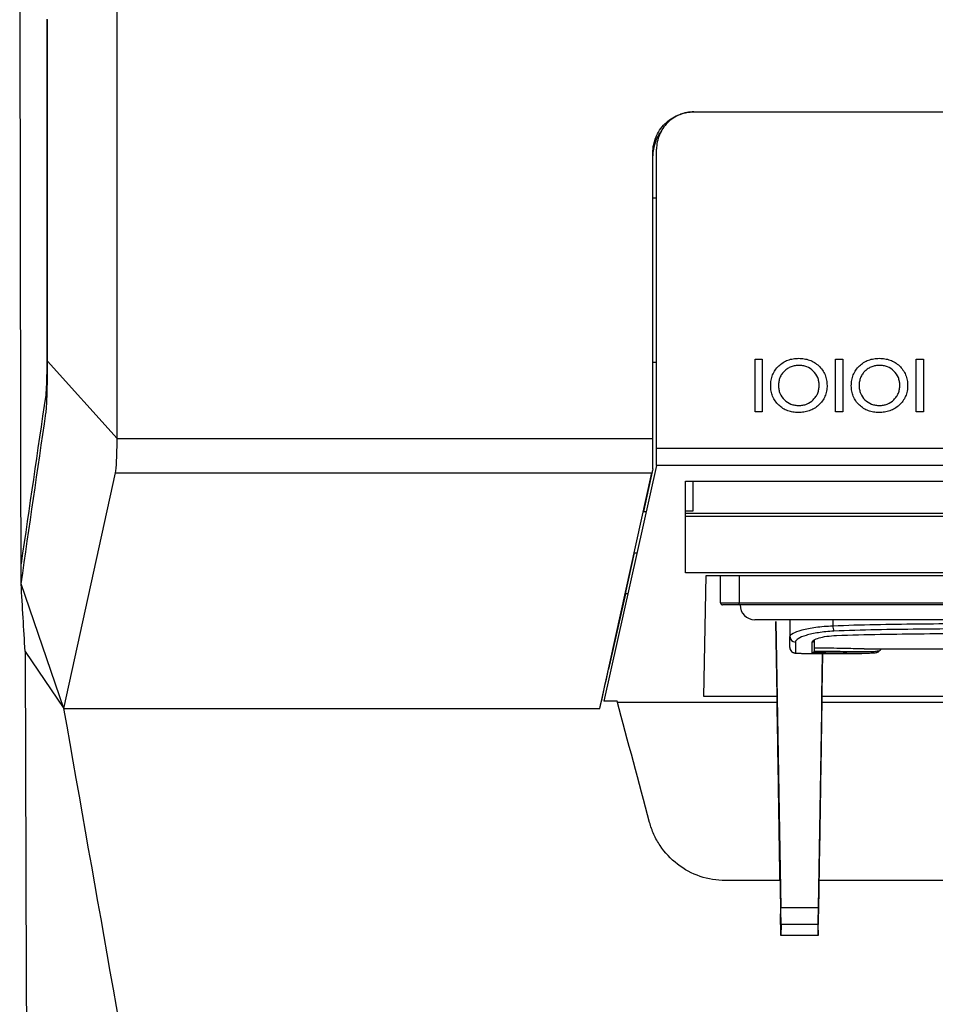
# Model space of a CAD drawing. Header units: millimetres. Extents: x -508 to 796, y -404 to 760.
# Tile 60 of 116: x 164 to 213, y 67 to 120. Entities that reach past the tile are written whole.
import ezdxf

# ---------------------------------------------------------------- set-up
doc = ezdxf.new("R2010")
doc.units = ezdxf.units.MM

msp = doc.modelspace()

# ---------------------------------------------------------------- linework, layer by layer
at = {"color": 7, "linetype": 'Continuous', "lineweight": 25}
for p, q in [((200.577, 114.926), (243.577, 114.926)), ((198.377, 110.318), (198.577, 110.318)), ((203.845, 101.701), (204.227, 101.701)), ((208.159, 101.701), (208.541, 101.701)), ((212.473, 101.701), (212.855, 101.701)), ((165.985, 101.589), (169.706, 97.446)), ((198.377, 101.535), (198.577, 101.535)), ((204.227, 98.876), (203.845, 98.876)), ((208.541, 98.876), (208.159, 98.876)), ((212.855, 98.876), (212.473, 98.876)), ((169.706, 97.446), (198.377, 97.446)), ((198.577, 96.926), (218.163, 96.926)), ((198.577, 96.01), (198.577, 96.926)), ((198.577, 96.01), (195.754, 83.397)), ((218.163, 96.01), (198.577, 96.01)), ((166.86, 83.006), (169.614, 95.607)), ((169.615, 95.607), (198.328, 95.607)), ((195.54, 83.006), (198.328, 95.607)), ((197.888, 93.544), (198.377, 95.757)), ((200.126, 95.171), (216.426, 95.171)), ((200.126, 90.257), (200.126, 95.171)), ((200.526, 95.171), (200.526, 93.56)), ((197.881, 93.544), (198.025, 93.544)), ((200.526, 93.56), (200.126, 93.56)), ((200.126, 93.456), (216.426, 93.456)), ((216.426, 93.271), (200.126, 93.271)), ((196.912, 89.136), (197.397, 91.328)), ((197.39, 91.328), (197.53, 91.328)), ((164.569, 89.67), (164.566, 90.751)), ((216.426, 90.257), (200.126, 90.257)), ((201.112, 83.652), (201.225, 90.129)), ((201.225, 90.129), (251.726, 90.129)), ((202.005, 88.651), (202.005, 90.129)), ((166.86, 83.006), (164.568, 89.67)), ((196.912, 89.136), (196.01, 85.102)), ((197.039, 89.136), (196.912, 89.136)), ((202.005, 88.651), (203.005, 88.651)), ((203.005, 88.551), (202.105, 88.551)), ((203.005, 88.651), (251.105, 88.651)), ((203.005, 88.551), (203.005, 88.651)), ((251.105, 88.551), (203.005, 88.551)), ((205.028, 83.652), (204.961, 87.666)), ((204.961, 87.666), (205.229, 72.363)), ((205.712, 87.751), (205.712, 86.857)), ((208.014, 87.751), (208.014, 87.432)), ((205.712, 86.275), (205.712, 86.857)), ((206.012, 86.563), (206.012, 85.975)), ((206.912, 85.983), (206.912, 86.567)), ((207.012, 86.665), (207.012, 86.087)), ((164.784, 86.062), (166.86, 83.006)), ((207.012, 86.082), (207.012, 86.082)), ((207.461, 85.954), (207.223, 72.363)), ((207.423, 83.652), (207.462, 85.954)), ((208.239, 85.951), (209.567, 85.951)), ((209.695, 86.201), (244.471, 86.201)), ((210.555, 86.201), (210.555, 86.147)), ((196.467, 83.397), (195.754, 83.397)), ((196.479, 83.354), (205.028, 83.354)), ((205.028, 83.652), (201.112, 83.652)), ((205.028, 83.354), (205.028, 83.652)), ((207.423, 83.354), (207.423, 83.652)), ((245.528, 83.652), (207.423, 83.652)), ((207.423, 83.354), (243.577, 83.354)), ((166.86, 83.006), (195.538, 83.006)), ((205.183, 73.801), (202.26, 73.801)), ((230.324, 73.801), (207.268, 73.801)), ((205.229, 72.363), (207.223, 72.363)), ((205.231, 70.854), (205.212, 72.026)), ((207.22, 70.854), (207.24, 72.026)), ((205.241, 71.454), (205.231, 70.854)), ((207.211, 71.454), (205.241, 71.454)), ((207.211, 71.454), (207.22, 70.854)), ((207.22, 70.854), (205.231, 70.854))]:
    msp.add_line(p, q, dxfattribs=at)
at = {"color": 250, "linetype": 'Continuous', "lineweight": 25}
msp.add_line((203.005, 90.129), (203.005, 88.651), dxfattribs=at)
at = {"color": 7, "linetype": 'Continuous', "lineweight": 25, "flags": 128}
msp.add_lwpolyline([(207.03, 86.688), (207.012, 86.665), (207.012, 86.665), (207.012, 86.665)], dxfattribs=at)
at = {"color": 7, "linetype": 'Continuous', "lineweight": 25}
for centre, radius, start, end in [((200.577, 112.566), 2.2, 142.3154, 180), ((202.105, 88.651), 0.1, 180, 270), ((203.844, 88.551), 0.8, 179.9989, 269.9989), ((208.841, 87.421), 0.827, 179.2631, 199.6634), ((206.009, 86.86), 0.297, 180.5553, 270.5447), ((206.913, 86.666), 0.0991, 269.4519, 359.4412), ((206.012, 86.275), 0.3, 180.0215, 270.0215)]:
    msp.add_arc(centre, radius, start, end, dxfattribs=at)
for centre, major_axis, start_param, end_param in [((205.227, 72.245), (-0.013, 0.8), 3.289304, 4.8601), ((207.225, 72.245), (0.013, 0.8), 1.423085, 2.993882)]:
    msp.add_ellipse(centre, major_axis=major_axis, ratio=0.004769, start_param=start_param, end_param=end_param, dxfattribs=at)
for points, knots in [([(164.566, 90.751), (164.565, 91.447), (164.562, 92.842), (164.558, 94.939), (164.554, 97.044), (164.551, 99.156), (164.547, 101.276), (164.543, 103.404), (164.54, 105.54), (164.536, 107.684), (164.533, 109.835), (164.53, 111.994), (164.526, 114.161), (164.523, 116.336), (164.52, 118.519), (164.517, 120.709), (164.515, 122.907), (164.511, 125.775), (164.507, 129.32), (164.503, 133.551), (164.5, 137.815), (164.497, 142.112), (164.494, 146.442), (164.492, 150.804), (164.491, 155.199), (164.491, 158.139), (164.491, 159.615)], [0, 0, 0, 0, 0.030506, 0.061107, 0.091805, 0.122599, 0.153491, 0.184481, 0.21557, 0.246758, 0.278047, 0.309437, 0.340929, 0.372523, 0.404219, 0.43602, 0.467925, 0.499934, 0.560836, 0.622189, 0.683997, 0.746264, 0.808994, 0.872191, 0.935858, 1, 1, 1, 1]), ([(165.939, 119.876), (165.939, 119.115), (165.939, 117.594), (165.939, 115.312), (165.939, 113.03), (165.939, 110.749), (165.94, 108.467), (165.94, 106.186), (165.941, 103.904), (165.941, 102.384), (165.941, 101.623)], [0, 0, 0, 0, 0.124992, 0.249982, 0.374972, 0.499965, 0.624962, 0.749965, 0.874977, 1, 1, 1, 1]), ([(165.985, 101.589), (165.984, 102.35), (165.984, 103.874), (165.984, 106.159), (165.984, 108.445), (165.984, 110.73), (165.984, 113.016), (165.985, 115.302), (165.985, 117.588), (165.985, 119.112), (165.985, 119.874)], [0, 0, 0, 0, 0.125015, 0.250021, 0.375021, 0.500017, 0.62501, 0.750004, 0.875, 1, 1, 1, 1]), ([(198.377, 112.726), (198.378, 112.772), (198.38, 112.863), (198.393, 112.998), (198.413, 113.132), (198.442, 113.264), (198.479, 113.394), (198.525, 113.522), (198.619, 113.743), (198.793, 114.041), (199.089, 114.365), (199.433, 114.622), (199.764, 114.78), (200.063, 114.87), (200.318, 114.918), (200.491, 114.923), (200.577, 114.926)], [0, 0, 0, 0, 0.039703, 0.079032, 0.118135, 0.157166, 0.196276, 0.235619, 0.275345, 0.404381, 0.533522, 0.65421, 0.77502, 0.85016, 0.924802, 1, 1, 1, 1]), ([(200.577, 114.926), (200.445, 114.926), (200.316, 114.913), (200.06, 114.862), (199.933, 114.824), (199.691, 114.724), (199.576, 114.662), (199.359, 114.517), (199.256, 114.433), (198.979, 114.157), (198.83, 113.934), (198.631, 113.453), (198.577, 113.19), (198.577, 112.926)], [0, 0, 0, 0, 0.125, 0.125, 0.25, 0.25, 0.375, 0.375, 0.5, 0.5, 0.75, 0.75, 1, 1, 1, 1]), ([(204.685, 100.276), (204.687, 100.374), (204.692, 100.471), (204.726, 100.663), (204.752, 100.758), (204.825, 100.94), (204.871, 101.026), (204.98, 101.186), (205.045, 101.262), (205.186, 101.398), (205.262, 101.459), (205.427, 101.564), (205.516, 101.608), (205.699, 101.676), (205.794, 101.701), (205.989, 101.733), (206.087, 101.737), (206.185, 101.74)], [0, 0, 0, 0, 0.125, 0.125, 0.25, 0.25, 0.375, 0.375, 0.5, 0.5, 0.625, 0.625, 0.75, 0.75, 0.875, 0.875, 1, 1, 1, 1]), ([(206.185, 101.74), (206.284, 101.737), (206.382, 101.733), (206.574, 101.701), (206.669, 101.677), (206.854, 101.609), (206.942, 101.567), (207.107, 101.464), (207.186, 101.402), (207.329, 101.268), (207.393, 101.195), (207.506, 101.034), (207.555, 100.948), (207.629, 100.768), (207.657, 100.675), (207.693, 100.481), (207.698, 100.382), (207.701, 100.284)], [0, 0, 0, 0, 0.125, 0.125, 0.25, 0.25, 0.375, 0.375, 0.5, 0.5, 0.625, 0.625, 0.75, 0.75, 0.875, 0.875, 1, 1, 1, 1]), ([(208.999, 100.276), (209.001, 100.374), (209.006, 100.471), (209.041, 100.663), (209.066, 100.758), (209.139, 100.94), (209.185, 101.026), (209.295, 101.186), (209.359, 101.262), (209.5, 101.398), (209.576, 101.459), (209.742, 101.564), (209.83, 101.608), (210.013, 101.676), (210.108, 101.701), (210.303, 101.733), (210.401, 101.737), (210.5, 101.74)], [0, 0, 0, 0, 0.125, 0.125, 0.25, 0.25, 0.375, 0.375, 0.5, 0.5, 0.625, 0.625, 0.75, 0.75, 0.875, 0.875, 1, 1, 1, 1]), ([(210.5, 101.74), (210.598, 101.737), (210.696, 101.733), (210.888, 101.701), (210.983, 101.677), (211.168, 101.609), (211.256, 101.567), (211.422, 101.464), (211.5, 101.402), (211.643, 101.268), (211.707, 101.195), (211.82, 101.034), (211.869, 100.948), (211.944, 100.768), (211.971, 100.675), (212.007, 100.481), (212.013, 100.382), (212.015, 100.284)], [0, 0, 0, 0, 0.125, 0.125, 0.25, 0.25, 0.375, 0.375, 0.5, 0.5, 0.625, 0.625, 0.75, 0.75, 0.875, 0.875, 1, 1, 1, 1]), ([(165.941, 101.623), (165.941, 101.58), (165.941, 101.495), (165.941, 101.368), (165.94, 101.243), (165.939, 101.12), (165.936, 100.941), (165.932, 100.714), (165.925, 100.455), (165.917, 100.226), (165.908, 100.053), (165.899, 99.927), (165.891, 99.836), (165.885, 99.792), (165.882, 99.771)], [0, 0, 0, 0, 0.051262, 0.102071, 0.152626, 0.203129, 0.253784, 0.376736, 0.499682, 0.622486, 0.745741, 0.830107, 0.914546, 1, 1, 1, 1]), ([(165.896, 98.809), (165.899, 98.825), (165.903, 98.855), (165.909, 98.911), (165.915, 98.973), (165.921, 99.043), (165.927, 99.12), (165.936, 99.261), (165.948, 99.491), (165.961, 99.842), (165.971, 100.236), (165.978, 100.618), (165.982, 100.967), (165.984, 101.275), (165.984, 101.484), (165.985, 101.589)], [0, 0, 0, 0, 0.042075, 0.083839, 0.125404, 0.166886, 0.208401, 0.250064, 0.374874, 0.500859, 0.626229, 0.750761, 0.833622, 0.916395, 1, 1, 1, 1]), ([(206.2, 101.358), (206.128, 101.356), (206.057, 101.353), (205.917, 101.33), (205.848, 101.313), (205.713, 101.263), (205.647, 101.231), (205.526, 101.154), (205.47, 101.11), (205.366, 101.009), (205.32, 100.954), (205.239, 100.836), (205.205, 100.771), (205.153, 100.637), (205.134, 100.568), (205.11, 100.426), (205.106, 100.354), (205.105, 100.282)], [0, 0, 0, 0, 0.125, 0.125, 0.25, 0.25, 0.375, 0.375, 0.5, 0.5, 0.625, 0.625, 0.75, 0.75, 0.875, 0.875, 1, 1, 1, 1]), ([(207.281, 100.298), (207.279, 100.368), (207.275, 100.439), (207.249, 100.576), (207.23, 100.645), (207.149, 100.84), (207.066, 100.957), (206.864, 101.153), (206.744, 101.233), (206.549, 101.309), (206.481, 101.328), (206.342, 101.352), (206.271, 101.356), (206.2, 101.358)], [0, 0, 0, 0, 0.125, 0.125, 0.25, 0.25, 0.5, 0.5, 0.75, 0.75, 0.875, 0.875, 1, 1, 1, 1]), ([(210.514, 101.358), (210.442, 101.356), (210.371, 101.353), (210.231, 101.33), (210.162, 101.313), (210.027, 101.263), (209.961, 101.231), (209.84, 101.154), (209.784, 101.11), (209.68, 101.009), (209.634, 100.954), (209.554, 100.836), (209.519, 100.771), (209.467, 100.637), (209.449, 100.568), (209.424, 100.426), (209.42, 100.354), (209.419, 100.282)], [0, 0, 0, 0, 0.125, 0.125, 0.25, 0.25, 0.375, 0.375, 0.5, 0.5, 0.625, 0.625, 0.75, 0.75, 0.875, 0.875, 1, 1, 1, 1]), ([(211.595, 100.298), (211.593, 100.368), (211.589, 100.439), (211.563, 100.576), (211.544, 100.645), (211.463, 100.84), (211.38, 100.957), (211.178, 101.153), (211.058, 101.233), (210.863, 101.309), (210.795, 101.328), (210.656, 101.352), (210.585, 101.356), (210.514, 101.358)], [0, 0, 0, 0, 0.125, 0.125, 0.25, 0.25, 0.5, 0.5, 0.75, 0.75, 0.875, 0.875, 1, 1, 1, 1]), ([(206.163, 98.838), (206.067, 98.84), (205.971, 98.845), (205.783, 98.876), (205.69, 98.901), (205.508, 98.968), (205.422, 99.01), (205.261, 99.113), (205.184, 99.174), (205.045, 99.306), (204.983, 99.379), (204.873, 99.537), (204.826, 99.623), (204.754, 99.8), (204.727, 99.892), (204.692, 100.083), (204.687, 100.179), (204.685, 100.276)], [0, 0, 0, 0, 0.125, 0.125, 0.25, 0.25, 0.375, 0.375, 0.5, 0.5, 0.625, 0.625, 0.75, 0.75, 0.875, 0.875, 1, 1, 1, 1]), ([(205.105, 100.282), (205.106, 100.211), (205.11, 100.14), (205.135, 100.002), (205.154, 99.933), (205.234, 99.736), (205.315, 99.619), (205.518, 99.421), (205.64, 99.343), (205.837, 99.267), (205.905, 99.249), (206.046, 99.225), (206.117, 99.221), (206.188, 99.22)], [0, 0, 0, 0, 0.125, 0.125, 0.25, 0.25, 0.5, 0.5, 0.75, 0.75, 0.875, 0.875, 1, 1, 1, 1]), ([(207.701, 100.284), (207.699, 100.185), (207.693, 100.087), (207.656, 99.895), (207.628, 99.799), (207.551, 99.617), (207.503, 99.533), (207.388, 99.374), (207.321, 99.3), (207.176, 99.167), (207.097, 99.107), (206.927, 99.005), (206.838, 98.964), (206.653, 98.899), (206.556, 98.875), (206.361, 98.845), (206.262, 98.84), (206.163, 98.838)], [0, 0, 0, 0, 0.125, 0.125, 0.25, 0.25, 0.375, 0.375, 0.5, 0.5, 0.625, 0.625, 0.75, 0.75, 0.875, 0.875, 1, 1, 1, 1]), ([(206.188, 99.22), (206.26, 99.221), (206.332, 99.225), (206.472, 99.249), (206.541, 99.268), (206.743, 99.346), (206.862, 99.425), (207.016, 99.576), (207.062, 99.63), (207.142, 99.748), (207.177, 99.812), (207.23, 99.944), (207.249, 100.013), (207.275, 100.154), (207.279, 100.226), (207.281, 100.298)], [0, 0, 0, 0, 0.125, 0.125, 0.25, 0.25, 0.5, 0.5, 0.625, 0.625, 0.75, 0.75, 0.875, 0.875, 1, 1, 1, 1]), ([(210.478, 98.838), (210.381, 98.84), (210.285, 98.845), (210.097, 98.876), (210.004, 98.901), (209.822, 98.968), (209.736, 99.01), (209.575, 99.113), (209.499, 99.174), (209.359, 99.306), (209.297, 99.379), (209.187, 99.537), (209.14, 99.623), (209.068, 99.8), (209.041, 99.892), (209.006, 100.083), (209.001, 100.179), (208.999, 100.276)], [0, 0, 0, 0, 0.125, 0.125, 0.25, 0.25, 0.375, 0.375, 0.5, 0.5, 0.625, 0.625, 0.75, 0.75, 0.875, 0.875, 1, 1, 1, 1]), ([(209.419, 100.282), (209.42, 100.211), (209.424, 100.14), (209.449, 100.002), (209.468, 99.933), (209.548, 99.736), (209.629, 99.619), (209.832, 99.421), (209.954, 99.343), (210.151, 99.267), (210.22, 99.249), (210.36, 99.225), (210.431, 99.221), (210.503, 99.22)], [0, 0, 0, 0, 0.125, 0.125, 0.25, 0.25, 0.5, 0.5, 0.75, 0.75, 0.875, 0.875, 1, 1, 1, 1]), ([(212.015, 100.284), (212.013, 100.185), (212.007, 100.087), (211.97, 99.895), (211.942, 99.799), (211.865, 99.617), (211.817, 99.533), (211.702, 99.374), (211.635, 99.3), (211.49, 99.167), (211.411, 99.107), (211.241, 99.005), (211.152, 98.964), (210.967, 98.899), (210.87, 98.875), (210.675, 98.845), (210.576, 98.84), (210.478, 98.838)], [0, 0, 0, 0, 0.125, 0.125, 0.25, 0.25, 0.375, 0.375, 0.5, 0.5, 0.625, 0.625, 0.75, 0.75, 0.875, 0.875, 1, 1, 1, 1]), ([(210.503, 99.22), (210.574, 99.221), (210.646, 99.225), (210.786, 99.249), (210.855, 99.268), (211.057, 99.346), (211.176, 99.425), (211.33, 99.576), (211.376, 99.63), (211.456, 99.748), (211.491, 99.812), (211.544, 99.944), (211.563, 100.013), (211.589, 100.154), (211.593, 100.226), (211.595, 100.298)], [0, 0, 0, 0, 0.125, 0.125, 0.25, 0.25, 0.5, 0.5, 0.625, 0.625, 0.75, 0.75, 0.875, 0.875, 1, 1, 1, 1]), ([(169.614, 95.607), (169.64, 95.722), (169.663, 95.964), (169.695, 96.617), (169.705, 97.03), (169.706, 97.446)], [0, 0, 0, 0, 0.5, 0.5, 1, 1, 1, 1]), ([(198.377, 95.828), (198.377, 95.999), (198.377, 96.238), (198.377, 96.8), (198.377, 97.121), (198.377, 97.446)], [0, 0, 0, 0, 0.5, 0.5, 1, 1, 1, 1]), ([(198.377, 95.828), (198.372, 95.804), (198.362, 95.758), (198.349, 95.699), (198.337, 95.647), (198.331, 95.62), (198.328, 95.607)], [0, 0, 0, 0, 0.2510743, 0.5006236, 0.7498599, 1, 1, 1, 1]), ([(226.444, 87.751), (223.308, 87.751), (220.172, 87.751), (215.469, 87.751), (213.901, 87.751), (211.552, 87.751), (210.769, 87.751), (209.205, 87.751), (208.424, 87.751), (207.266, 87.751), (206.885, 87.751), (206.325, 87.751), (206.141, 87.751), (205.778, 87.751), (205.601, 87.751), (205.351, 87.751), (205.27, 87.751), (205.115, 87.751), (205.041, 87.751), (204.843, 87.751), (204.739, 87.751), (204.575, 87.751), (204.513, 87.751), (204.409, 87.751), (204.367, 87.751), (204.258, 87.751), (204.209, 87.751), (204.13, 87.751), (204.1, 87.751), (204.025, 87.751), (203.996, 87.751), (203.926, 87.751), (203.906, 87.751), (203.871, 87.751), (203.858, 87.751), (203.844, 87.751)], [0, 0, 0, 0, 0.25, 0.25, 0.375, 0.375, 0.4375, 0.4375, 0.5, 0.5, 0.53125, 0.53125, 0.546875, 0.546875, 0.5625, 0.5625, 0.570312, 0.570312, 0.578125, 0.578125, 0.59375, 0.59375, 0.609375, 0.609375, 0.625, 0.625, 0.65625, 0.65625, 0.6875, 0.6875, 0.75, 0.75, 0.875, 0.875, 1, 1, 1, 1]), ([(208.014, 87.432), (208.763, 87.466), (209.517, 87.486), (211.029, 87.518), (211.788, 87.528), (214.062, 87.552), (215.578, 87.558), (220.128, 87.576), (223.162, 87.58), (226.196, 87.581)], [0, 0, 0, 0, 0.125, 0.125, 0.25, 0.25, 0.5, 0.5, 1, 1, 1, 1]), ([(205.712, 86.857), (205.712, 86.914), (205.768, 86.974), (205.99, 87.096), (206.151, 87.156), (206.57, 87.266), (206.818, 87.315), (207.385, 87.392), (207.689, 87.419), (208.014, 87.432)], [0, 0, 0, 0, 0.25, 0.25, 0.5, 0.5, 0.75, 0.75, 1, 1, 1, 1]), ([(208.062, 87.143), (207.77, 87.13), (207.498, 87.102), (206.991, 87.024), (206.771, 86.974), (206.4, 86.863), (206.258, 86.803), (206.062, 86.68), (206.012, 86.62), (206.012, 86.563)], [0, 0, 0, 0, 0.25, 0.25, 0.5, 0.5, 0.75, 0.75, 1, 1, 1, 1]), ([(206.912, 86.567), (206.912, 86.603), (206.943, 86.64), (207.066, 86.715), (207.155, 86.751), (207.39, 86.817), (207.528, 86.845), (207.85, 86.891), (208.023, 86.907), (208.208, 86.914)], [0, 0, 0, 0, 0.25, 0.25, 0.5, 0.5, 0.75, 0.75, 1, 1, 1, 1]), ([(226.263, 87.293), (223.226, 87.293), (220.19, 87.288), (215.635, 87.271), (214.117, 87.264), (211.84, 87.24), (211.081, 87.23), (209.567, 87.199), (208.812, 87.178), (208.062, 87.143)], [0, 0, 0, 0, 0.5, 0.5, 0.75, 0.75, 0.875, 0.875, 1, 1, 1, 1]), ([(208.208, 86.914), (208.985, 86.946), (209.767, 86.965), (211.334, 86.992), (212.119, 87.001), (214.476, 87.022), (216.048, 87.027), (220.765, 87.043), (223.909, 87.046), (227.054, 87.046)], [0, 0, 0, 0, 0.125, 0.125, 0.25, 0.25, 0.5, 0.5, 1, 1, 1, 1]), ([(205.716, 86.261), (205.715, 86.253), (205.712, 86.21), (205.74, 86.141), (205.789, 86.069), (205.845, 86.022), (205.897, 85.995), (205.94, 85.981), (205.975, 85.974), (206.022, 85.967), (206.105, 85.962), (206.243, 85.958), (206.376, 85.957), (206.42, 85.957)], [0, 0, 0, 0, 0.020523, 0.113465, 0.188402, 0.252186, 0.306809, 0.351934, 0.394382, 0.458135, 0.623006, 0.876114, 1, 1, 1, 1]), ([(206.42, 85.957), (206.43, 85.957), (206.507, 85.956), (206.601, 85.956), (206.682, 85.956)], [0, 0, 0, 0, 0.14134, 1, 1, 1, 1]), ([(206.682, 85.956), (206.862, 85.955), (207.374, 85.955), (207.936, 85.949), (208.211, 85.951), (208.239, 85.952)], [0, 0, 0, 0, 0.326294, 0.92964, 1, 1, 1, 1]), ([(207.012, 86.082), (207.012, 86.073), (207.01, 86.063), (207.007, 86.055), (207.004, 86.046), (207, 86.038), (206.996, 86.031), (206.989, 86.021), (206.981, 86.012), (206.973, 86.006), (206.962, 85.997), (206.949, 85.991), (206.937, 85.987), (206.929, 85.985), (206.921, 85.983), (206.914, 85.983), (206.913, 85.983), (206.913, 85.983), (206.912, 85.983)], [0, 0, 0, 0, 0.000028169, 0.000028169, 0.000028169, 0.0000561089, 0.0000561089, 0.0000561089, 0.0000951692, 0.0000951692, 0.0000951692, 0.0001465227, 0.0001465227, 0.0001465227, 0.0001773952, 0.0001773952, 0.0001773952, 0.0001794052, 0.0001794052, 0.0001794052, 0.0001794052]), ([(210.455, 86.048), (210.455, 86.029), (210.433, 86.013), (210.346, 85.987), (210.281, 85.977), (210.108, 85.961), (210.002, 85.957), (209.752, 85.951), (209.605, 85.95), (209.282, 85.952), (209.106, 85.954), (208.723, 85.96), (208.515, 85.964), (208.085, 85.971), (207.861, 85.974), (207.512, 85.978), (207.394, 85.98), (207.154, 85.982), (207.033, 85.982), (206.912, 85.983)], [0, 0, 0, 0, 0.125, 0.125, 0.25, 0.25, 0.375, 0.375, 0.5, 0.5, 0.625, 0.625, 0.75, 0.75, 0.875, 0.875, 0.9375, 0.9375, 1, 1, 1, 1]), ([(209.695, 86.202), (209.689, 86.201), (209.468, 86.194), (208.686, 86.217), (207.737, 86.232), (207.152, 86.236), (207.012, 86.237)], [0, 0, 0, 0, 0.011988, 0.439499, 0.865961, 1, 1, 1, 1]), ([(207.012, 86.082), (207.256, 86.081), (207.499, 86.079), (207.964, 86.073), (208.188, 86.07), (208.619, 86.063), (208.827, 86.06), (209.208, 86.054), (209.385, 86.052), (209.707, 86.051), (209.853, 86.051), (210.103, 86.057), (210.209, 86.062), (210.381, 86.077), (210.446, 86.087), (210.533, 86.113), (210.555, 86.129), (210.555, 86.147)], [0, 0, 0, 0, 0.125, 0.125, 0.25, 0.25, 0.375, 0.375, 0.5, 0.5, 0.625, 0.625, 0.75, 0.75, 0.875, 0.875, 1, 1, 1, 1]), ([(205.182, 73.801), (205.158, 75.319), (205.133, 76.837), (205.109, 78.356), (205.082, 80.022), (205.055, 81.688), (205.028, 83.354)], [0.005496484, 0.005496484, 0.005496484, 0.005496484, 0.010095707, 0.010095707, 0.010095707, 0.015140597, 0.015140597, 0.015140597, 0.015140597]), ([(207.423, 83.354), (207.396, 81.687), (207.37, 80.02), (207.343, 78.353), (207.318, 76.836), (207.294, 75.318), (207.269, 73.801)], [0.02523926, 0.02523926, 0.02523926, 0.02523926, 0.030287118, 0.030287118, 0.030287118, 0.034883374, 0.034883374, 0.034883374, 0.034883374]), ([(202.26, 73.801), (201.796, 73.801), (201.345, 73.876), (200.468, 74.175), (200.064, 74.392), (199.333, 74.955), (199.021, 75.289), (198.639, 75.863), (198.527, 76.064), (198.34, 76.479), (198.263, 76.694), (198.203, 76.916)], [0, 0, 0, 0, 0.25, 0.25, 0.5, 0.5, 0.75, 0.75, 0.875, 0.875, 1, 1, 1, 1])]:
    msp.add_open_spline(points, degree=3, knots=knots, dxfattribs=at)
for points in [[(169.706, 119.855), (169.706, 126.387), (169.706, 132.918), (169.706, 139.446)], [(169.706, 97.446), (169.706, 104.912), (169.706, 112.383), (169.706, 119.855)], [(198.377, 97.446), (198.377, 102.537), (198.377, 107.631), (198.377, 112.726)], [(198.577, 96.926), (198.577, 102.257), (198.577, 107.591), (198.577, 112.926)], [(203.845, 98.876), (203.845, 99.818), (203.845, 100.76), (203.845, 101.701)], [(204.227, 101.701), (204.227, 100.76), (204.227, 99.818), (204.227, 98.876)], [(208.159, 98.876), (208.159, 99.818), (208.159, 100.76), (208.159, 101.701)], [(208.541, 101.701), (208.541, 100.76), (208.541, 99.818), (208.541, 98.876)], [(212.473, 98.876), (212.473, 99.818), (212.473, 100.76), (212.473, 101.701)], [(212.855, 101.701), (212.855, 100.76), (212.855, 99.818), (212.855, 98.876)], [(165.882, 99.771), (165.439, 96.764), (165.005, 93.758), (164.566, 90.751)], [(164.569, 89.67), (165.011, 92.716), (165.449, 95.763), (165.896, 98.809)], [(164.782, 86.062), (164.712, 87.264), (164.64, 88.467), (164.569, 89.67)], [(164.784, 86.062), (164.786, 85.295), (164.788, 84.528), (164.791, 83.762)], [(207.012, 86.087), (207.012, 86.085), (207.012, 86.084), (207.012, 86.082)], [(195.54, 83.005), (195.696, 83.705), (195.853, 84.405), (196.01, 85.105)], [(164.791, 83.762), (164.836, 68.247), (164.898, 52.882), (164.975, 37.773)], [(198.203, 76.916), (197.625, 79.076), (197.046, 81.236), (196.467, 83.397)], [(177.44, 22.979), (173.909, 43.011), (170.388, 62.99), (166.86, 83.006)], [(205.183, 73.801), (205.193, 73.209), (205.202, 72.618), (205.212, 72.026)], [(207.268, 73.801), (207.259, 73.209), (207.249, 72.618), (207.24, 72.026)]]:
    msp.add_open_spline(points, degree=3, dxfattribs=at)
at = {"color": 250, "linetype": 'Continuous', "lineweight": 25}
msp.add_open_spline([(206.012, 85.975), (206.014, 85.974), (206.021, 85.969), (206.093, 85.963), (206.232, 85.959), (206.361, 85.957), (206.42, 85.957)], degree=3, knots=[0, 0, 0, 0, 0.158555, 0.456081, 0.752788, 1, 1, 1, 1], dxfattribs=at)

doc.saveas('drawing.dxf')
